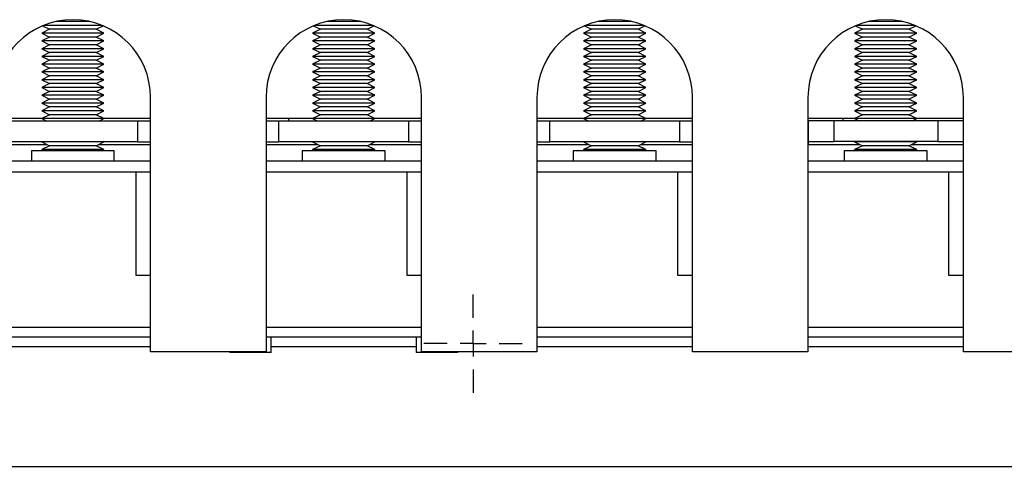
# Model space of a CAD drawing. Extents: x 89 to 295, y 55 to 285.
# Tile 4 of 27: x 179 to 198, y 75 to 84. Entities that reach past the tile are written whole.
import ezdxf

# ---------------------------------------------------------------- set-up
doc = ezdxf.new("R2010")
doc.units = 0
doc.linetypes.add('PHANTOM', pattern=[12.7, 6.35, -1.27, 1.27, -1.27, 1.27, -1.27])
doc.layers.get('0').update_dxf_attribs({"linetype": 'CONTINUOUS'})

# ---------------------------------------------------------------- blocks, each defined once
blk = doc.blocks.new('SW_CENTERMARKSYMBOL_242')
at = {"color": 0, "linetype": 'Continuous'}
for p, q in [((0, 0.5), (0, 0.95)), ((0, 0), (0, 0.25)), ((-0.5, 0), (-0.95, 0)), ((0, 0), (-0.25, 0)), ((0, 0), (0, -0.25)), ((0, 0), (0.25, 0)), ((0.5, 0), (0.95, 0)), ((0, -0.5), (0, -0.95))]:
    blk.add_line(p, q, dxfattribs=at)

msp = doc.modelspace()

# ---------------------------------------------------------------- linework, layer by layer
at = {"color": 7, "linetype": 'Continuous'}
for p, q in [((179.768, 83.446), (179.618, 83.371)), ((179.635, 83.513), (179.768, 83.446)), ((180.781, 83.521), (179.655, 83.521)), ((180.668, 83.446), (179.768, 83.446)), ((180.538, 83.596), (179.898, 83.596)), ((180.668, 83.446), (180.801, 83.513)), ((180.818, 83.371), (180.668, 83.446)), ((184.998, 83.446), (184.848, 83.371)), ((184.865, 83.513), (184.998, 83.446)), ((186.011, 83.521), (184.885, 83.521)), ((185.898, 83.446), (184.998, 83.446)), ((185.768, 83.596), (185.128, 83.596)), ((185.898, 83.446), (186.031, 83.513)), ((186.048, 83.371), (185.898, 83.446)), ((190.228, 83.446), (190.078, 83.371)), ((190.095, 83.513), (190.228, 83.446)), ((191.241, 83.521), (190.115, 83.521)), ((191.128, 83.446), (190.228, 83.446)), ((190.998, 83.596), (190.358, 83.596)), ((191.128, 83.446), (191.261, 83.513)), ((191.278, 83.371), (191.128, 83.446)), ((195.458, 83.446), (195.308, 83.371)), ((195.325, 83.513), (195.458, 83.446)), ((196.471, 83.521), (195.345, 83.521)), ((196.358, 83.446), (195.458, 83.446)), ((196.228, 83.596), (195.588, 83.596)), ((196.358, 83.446), (196.491, 83.513)), ((196.508, 83.371), (196.358, 83.446)), ((179.618, 83.371), (179.768, 83.296)), ((180.818, 83.371), (179.618, 83.371)), ((179.768, 83.296), (179.618, 83.221)), ((180.668, 83.296), (179.768, 83.296)), ((180.668, 83.296), (180.818, 83.371)), ((180.818, 83.221), (180.668, 83.296)), ((184.848, 83.371), (184.998, 83.296)), ((186.048, 83.371), (184.848, 83.371)), ((184.998, 83.296), (184.848, 83.221)), ((185.898, 83.296), (184.998, 83.296)), ((185.898, 83.296), (186.048, 83.371)), ((186.048, 83.221), (185.898, 83.296)), ((190.078, 83.371), (190.228, 83.296)), ((191.278, 83.371), (190.078, 83.371)), ((190.228, 83.296), (190.078, 83.221)), ((191.128, 83.296), (190.228, 83.296)), ((191.128, 83.296), (191.278, 83.371)), ((191.278, 83.221), (191.128, 83.296)), ((195.308, 83.371), (195.458, 83.296)), ((196.508, 83.371), (195.308, 83.371)), ((195.458, 83.296), (195.308, 83.221)), ((196.358, 83.296), (195.458, 83.296)), ((196.358, 83.296), (196.508, 83.371)), ((196.508, 83.221), (196.358, 83.296)), ((179.618, 83.221), (179.768, 83.146)), ((180.818, 83.221), (179.618, 83.221)), ((179.768, 83.146), (179.618, 83.071)), ((179.618, 83.071), (179.768, 82.996)), ((180.818, 83.071), (179.618, 83.071)), ((180.668, 83.146), (179.768, 83.146)), ((180.668, 83.146), (180.818, 83.221)), ((180.818, 83.071), (180.668, 83.146)), ((180.668, 82.996), (180.818, 83.071)), ((184.848, 83.221), (184.998, 83.146)), ((186.048, 83.221), (184.848, 83.221)), ((184.998, 83.146), (184.848, 83.071)), ((184.848, 83.071), (184.998, 82.996)), ((186.048, 83.071), (184.848, 83.071)), ((185.898, 83.146), (184.998, 83.146)), ((185.898, 83.146), (186.048, 83.221)), ((186.048, 83.071), (185.898, 83.146)), ((185.898, 82.996), (186.048, 83.071)), ((190.078, 83.221), (190.228, 83.146)), ((191.278, 83.221), (190.078, 83.221)), ((190.228, 83.146), (190.078, 83.071)), ((190.078, 83.071), (190.228, 82.996)), ((191.278, 83.071), (190.078, 83.071)), ((191.128, 83.146), (190.228, 83.146)), ((191.128, 83.146), (191.278, 83.221)), ((191.278, 83.071), (191.128, 83.146)), ((191.128, 82.996), (191.278, 83.071)), ((195.308, 83.221), (195.458, 83.146)), ((196.508, 83.221), (195.308, 83.221)), ((195.458, 83.146), (195.308, 83.071)), ((195.308, 83.071), (195.458, 82.996)), ((196.508, 83.071), (195.308, 83.071)), ((196.358, 83.146), (195.458, 83.146)), ((196.358, 83.146), (196.508, 83.221)), ((196.508, 83.071), (196.358, 83.146)), ((196.358, 82.996), (196.508, 83.071)), ((179.768, 82.996), (179.618, 82.921)), ((179.618, 82.921), (179.768, 82.846)), ((180.818, 82.921), (179.618, 82.921)), ((180.668, 82.996), (179.768, 82.996)), ((180.818, 82.921), (180.668, 82.996)), ((180.668, 82.846), (180.818, 82.921)), ((184.998, 82.996), (184.848, 82.921)), ((184.848, 82.921), (184.998, 82.846)), ((186.048, 82.921), (184.848, 82.921)), ((185.898, 82.996), (184.998, 82.996)), ((186.048, 82.921), (185.898, 82.996)), ((185.898, 82.846), (186.048, 82.921)), ((190.228, 82.996), (190.078, 82.921)), ((190.078, 82.921), (190.228, 82.846)), ((191.278, 82.921), (190.078, 82.921)), ((191.128, 82.996), (190.228, 82.996)), ((191.278, 82.921), (191.128, 82.996)), ((191.128, 82.846), (191.278, 82.921)), ((195.458, 82.996), (195.308, 82.921)), ((195.308, 82.921), (195.458, 82.846)), ((196.508, 82.921), (195.308, 82.921)), ((196.358, 82.996), (195.458, 82.996)), ((196.508, 82.921), (196.358, 82.996)), ((196.358, 82.846), (196.508, 82.921)), ((179.768, 82.846), (179.618, 82.771)), ((179.618, 82.771), (179.768, 82.696)), ((180.818, 82.771), (179.618, 82.771)), ((179.768, 82.696), (179.618, 82.621)), ((180.668, 82.846), (179.768, 82.846)), ((180.668, 82.696), (179.768, 82.696)), ((180.818, 82.771), (180.668, 82.846)), ((180.668, 82.696), (180.818, 82.771)), ((180.818, 82.621), (180.668, 82.696)), ((184.998, 82.846), (184.848, 82.771)), ((184.848, 82.771), (184.998, 82.696)), ((186.048, 82.771), (184.848, 82.771)), ((184.998, 82.696), (184.848, 82.621)), ((185.898, 82.846), (184.998, 82.846)), ((185.898, 82.696), (184.998, 82.696)), ((186.048, 82.771), (185.898, 82.846)), ((185.898, 82.696), (186.048, 82.771)), ((186.048, 82.621), (185.898, 82.696)), ((190.228, 82.846), (190.078, 82.771)), ((190.078, 82.771), (190.228, 82.696)), ((191.278, 82.771), (190.078, 82.771)), ((190.228, 82.696), (190.078, 82.621)), ((191.128, 82.846), (190.228, 82.846)), ((191.128, 82.696), (190.228, 82.696)), ((191.278, 82.771), (191.128, 82.846)), ((191.128, 82.696), (191.278, 82.771)), ((191.278, 82.621), (191.128, 82.696)), ((195.458, 82.846), (195.308, 82.771)), ((195.308, 82.771), (195.458, 82.696)), ((196.508, 82.771), (195.308, 82.771)), ((195.458, 82.696), (195.308, 82.621)), ((196.358, 82.846), (195.458, 82.846)), ((196.358, 82.696), (195.458, 82.696)), ((196.508, 82.771), (196.358, 82.846)), ((196.358, 82.696), (196.508, 82.771)), ((196.508, 82.621), (196.358, 82.696)), ((179.618, 82.621), (179.768, 82.546)), ((180.818, 82.621), (179.618, 82.621)), ((179.768, 82.546), (179.618, 82.471)), ((180.668, 82.546), (179.768, 82.546)), ((180.668, 82.546), (180.818, 82.621)), ((180.818, 82.471), (180.668, 82.546)), ((184.848, 82.621), (184.998, 82.546)), ((186.048, 82.621), (184.848, 82.621)), ((184.998, 82.546), (184.848, 82.471)), ((185.898, 82.546), (184.998, 82.546)), ((185.898, 82.546), (186.048, 82.621)), ((186.048, 82.471), (185.898, 82.546)), ((190.078, 82.621), (190.228, 82.546)), ((191.278, 82.621), (190.078, 82.621)), ((190.228, 82.546), (190.078, 82.471)), ((191.128, 82.546), (190.228, 82.546)), ((191.128, 82.546), (191.278, 82.621)), ((191.278, 82.471), (191.128, 82.546)), ((195.308, 82.621), (195.458, 82.546)), ((196.508, 82.621), (195.308, 82.621)), ((195.458, 82.546), (195.308, 82.471)), ((196.358, 82.546), (195.458, 82.546)), ((196.358, 82.546), (196.508, 82.621)), ((196.508, 82.471), (196.358, 82.546)), ((179.618, 82.471), (179.768, 82.396)), ((180.818, 82.471), (179.618, 82.471)), ((179.768, 82.396), (179.618, 82.321)), ((179.618, 82.321), (179.768, 82.246)), ((180.818, 82.321), (179.618, 82.321)), ((180.668, 82.396), (179.768, 82.396)), ((180.668, 82.396), (180.818, 82.471)), ((180.818, 82.321), (180.668, 82.396)), ((180.668, 82.246), (180.818, 82.321)), ((184.848, 82.471), (184.998, 82.396)), ((186.048, 82.471), (184.848, 82.471)), ((184.998, 82.396), (184.848, 82.321)), ((184.848, 82.321), (184.998, 82.246)), ((186.048, 82.321), (184.848, 82.321)), ((185.898, 82.396), (184.998, 82.396)), ((185.898, 82.396), (186.048, 82.471)), ((186.048, 82.321), (185.898, 82.396)), ((185.898, 82.246), (186.048, 82.321)), ((190.078, 82.471), (190.228, 82.396)), ((191.278, 82.471), (190.078, 82.471)), ((190.228, 82.396), (190.078, 82.321)), ((190.078, 82.321), (190.228, 82.246)), ((191.278, 82.321), (190.078, 82.321)), ((191.128, 82.396), (190.228, 82.396)), ((191.128, 82.396), (191.278, 82.471)), ((191.278, 82.321), (191.128, 82.396)), ((191.128, 82.246), (191.278, 82.321)), ((195.308, 82.471), (195.458, 82.396)), ((196.508, 82.471), (195.308, 82.471)), ((195.458, 82.396), (195.308, 82.321)), ((195.308, 82.321), (195.458, 82.246)), ((196.508, 82.321), (195.308, 82.321)), ((196.358, 82.396), (195.458, 82.396)), ((196.358, 82.396), (196.508, 82.471)), ((196.508, 82.321), (196.358, 82.396)), ((196.358, 82.246), (196.508, 82.321)), ((179.768, 82.246), (179.618, 82.171)), ((179.618, 82.171), (179.768, 82.096)), ((180.818, 82.171), (179.618, 82.171)), ((180.668, 82.246), (179.768, 82.246)), ((180.818, 82.171), (180.668, 82.246)), ((180.668, 82.096), (180.818, 82.171)), ((181.718, 77.222), (181.718, 82.131)), ((183.948, 82.131), (183.948, 77.222)), ((184.998, 82.246), (184.848, 82.171)), ((184.848, 82.171), (184.998, 82.096)), ((186.048, 82.171), (184.848, 82.171)), ((185.898, 82.246), (184.998, 82.246)), ((186.048, 82.171), (185.898, 82.246)), ((185.898, 82.096), (186.048, 82.171)), ((186.948, 77.222), (186.948, 82.131)), ((189.178, 82.131), (189.178, 77.222)), ((190.228, 82.246), (190.078, 82.171)), ((190.078, 82.171), (190.228, 82.096)), ((191.278, 82.171), (190.078, 82.171)), ((191.128, 82.246), (190.228, 82.246)), ((191.278, 82.171), (191.128, 82.246)), ((191.128, 82.096), (191.278, 82.171)), ((192.178, 77.222), (192.178, 82.131)), ((194.408, 82.131), (194.408, 77.222)), ((195.458, 82.246), (195.308, 82.171)), ((195.308, 82.171), (195.458, 82.096)), ((196.508, 82.171), (195.308, 82.171)), ((196.358, 82.246), (195.458, 82.246)), ((196.508, 82.171), (196.358, 82.246)), ((196.358, 82.096), (196.508, 82.171)), ((197.408, 77.222), (197.408, 82.131)), ((179.768, 82.096), (179.618, 82.021)), ((179.618, 82.021), (179.768, 81.946)), ((180.818, 82.021), (179.618, 82.021)), ((179.768, 81.946), (179.618, 81.871)), ((180.668, 82.096), (179.768, 82.096)), ((180.668, 81.946), (179.768, 81.946)), ((180.818, 82.021), (180.668, 82.096)), ((180.668, 81.946), (180.818, 82.021)), ((180.818, 81.871), (180.668, 81.946)), ((184.998, 82.096), (184.848, 82.021)), ((184.848, 82.021), (184.998, 81.946)), ((186.048, 82.021), (184.848, 82.021)), ((184.998, 81.946), (184.848, 81.871)), ((185.898, 82.096), (184.998, 82.096)), ((185.898, 81.946), (184.998, 81.946)), ((186.048, 82.021), (185.898, 82.096)), ((185.898, 81.946), (186.048, 82.021)), ((186.048, 81.871), (185.898, 81.946)), ((190.228, 82.096), (190.078, 82.021)), ((190.078, 82.021), (190.228, 81.946)), ((191.278, 82.021), (190.078, 82.021)), ((190.228, 81.946), (190.078, 81.871)), ((191.128, 82.096), (190.228, 82.096)), ((191.128, 81.946), (190.228, 81.946)), ((191.278, 82.021), (191.128, 82.096)), ((191.128, 81.946), (191.278, 82.021)), ((191.278, 81.871), (191.128, 81.946)), ((195.458, 82.096), (195.308, 82.021)), ((195.308, 82.021), (195.458, 81.946)), ((196.508, 82.021), (195.308, 82.021)), ((195.458, 81.946), (195.308, 81.871)), ((196.358, 82.096), (195.458, 82.096)), ((196.358, 81.946), (195.458, 81.946)), ((196.508, 82.021), (196.358, 82.096)), ((196.358, 81.946), (196.508, 82.021)), ((196.508, 81.871), (196.358, 81.946)), ((179.618, 81.871), (179.768, 81.796)), ((180.818, 81.871), (179.618, 81.871)), ((179.768, 81.796), (179.618, 81.721)), ((180.668, 81.796), (179.768, 81.796)), ((180.668, 81.796), (180.818, 81.871)), ((180.818, 81.721), (180.668, 81.796)), ((184.848, 81.871), (184.998, 81.796)), ((186.048, 81.871), (184.848, 81.871)), ((184.998, 81.796), (184.848, 81.721)), ((185.898, 81.796), (184.998, 81.796)), ((185.898, 81.796), (186.048, 81.871)), ((186.048, 81.721), (185.898, 81.796)), ((190.078, 81.871), (190.228, 81.796)), ((191.278, 81.871), (190.078, 81.871)), ((190.228, 81.796), (190.078, 81.721)), ((191.128, 81.796), (190.228, 81.796)), ((191.128, 81.796), (191.278, 81.871)), ((191.278, 81.721), (191.128, 81.796)), ((195.308, 81.871), (195.458, 81.796)), ((196.508, 81.871), (195.308, 81.871)), ((195.458, 81.796), (195.308, 81.721)), ((196.358, 81.796), (195.458, 81.796)), ((196.358, 81.796), (196.508, 81.871)), ((196.508, 81.721), (196.358, 81.796)), ((179.618, 81.721), (178.718, 81.721)), ((181.468, 81.671), (178.968, 81.671)), ((179.618, 81.721), (179.718, 81.671)), ((180.818, 81.721), (179.618, 81.721)), ((180.718, 81.671), (180.818, 81.721)), ((181.718, 81.721), (180.818, 81.721)), ((181.718, 81.671), (181.468, 81.671)), ((184.848, 81.721), (183.948, 81.721)), ((184.198, 81.671), (183.948, 81.671)), ((186.698, 81.671), (184.198, 81.671)), ((184.388, 81.671), (184.388, 81.721)), ((184.848, 81.721), (184.948, 81.671)), ((186.048, 81.721), (184.848, 81.721)), ((185.948, 81.671), (186.048, 81.721)), ((186.948, 81.721), (186.048, 81.721)), ((186.948, 81.671), (186.698, 81.671)), ((190.078, 81.721), (189.178, 81.721)), ((189.428, 81.671), (189.178, 81.671)), ((191.928, 81.671), (189.428, 81.671)), ((190.078, 81.721), (190.178, 81.671)), ((191.278, 81.721), (190.078, 81.721)), ((191.178, 81.671), (191.278, 81.721)), ((192.178, 81.721), (191.278, 81.721)), ((192.178, 81.671), (191.928, 81.671)), ((195.308, 81.721), (194.408, 81.721)), ((194.413, 81.676), (194.413, 81.276)), ((194.913, 81.676), (194.413, 81.676)), ((196.913, 81.676), (194.913, 81.676)), ((195.088, 81.676), (195.088, 81.721)), ((195.308, 81.721), (195.398, 81.676)), ((196.508, 81.721), (195.308, 81.721)), ((196.418, 81.676), (196.508, 81.721)), ((197.408, 81.721), (196.508, 81.721)), ((197.408, 81.676), (196.913, 81.676)), ((178.718, 81.221), (179.718, 81.221)), ((181.468, 81.271), (178.968, 81.271)), ((179.618, 81.271), (179.618, 81.271)), ((179.618, 81.271), (179.768, 81.196)), ((180.818, 81.271), (179.618, 81.271)), ((179.768, 81.196), (179.618, 81.121)), ((180.668, 81.196), (179.768, 81.196)), ((180.668, 81.196), (180.818, 81.271)), ((180.818, 81.121), (180.668, 81.196)), ((180.718, 81.221), (181.718, 81.221)), ((180.818, 81.271), (180.818, 81.271)), ((181.468, 81.271), (181.718, 81.271)), ((183.948, 81.271), (184.198, 81.271)), ((183.948, 81.221), (184.948, 81.221)), ((186.698, 81.271), (184.198, 81.271)), ((184.848, 81.271), (184.998, 81.196)), ((184.848, 81.271), (184.848, 81.271)), ((186.048, 81.271), (184.848, 81.271)), ((184.998, 81.196), (184.848, 81.121)), ((185.898, 81.196), (184.998, 81.196)), ((185.898, 81.196), (186.048, 81.271)), ((186.048, 81.121), (185.898, 81.196)), ((185.948, 81.221), (186.948, 81.221)), ((186.048, 81.271), (186.048, 81.271)), ((186.698, 81.271), (186.948, 81.271)), ((189.178, 81.271), (189.428, 81.271)), ((189.178, 81.221), (190.178, 81.221)), ((191.928, 81.271), (189.428, 81.271)), ((190.078, 81.271), (190.228, 81.196)), ((190.078, 81.271), (190.078, 81.271)), ((191.278, 81.271), (190.078, 81.271)), ((190.228, 81.196), (190.078, 81.121)), ((191.128, 81.196), (190.228, 81.196)), ((191.128, 81.196), (191.278, 81.271)), ((191.278, 81.121), (191.128, 81.196)), ((191.178, 81.221), (192.178, 81.221)), ((191.278, 81.271), (191.278, 81.271)), ((191.928, 81.271), (192.178, 81.271)), ((194.408, 81.221), (195.408, 81.221)), ((194.413, 81.276), (194.913, 81.276)), ((194.413, 81.276), (194.413, 81.221)), ((196.913, 81.276), (194.913, 81.276)), ((195.318, 81.276), (195.308, 81.271)), ((195.308, 81.271), (195.458, 81.196)), ((196.508, 81.271), (195.308, 81.271)), ((195.458, 81.196), (195.308, 81.121)), ((196.358, 81.196), (195.458, 81.196)), ((196.358, 81.196), (196.508, 81.271)), ((196.508, 81.121), (196.358, 81.196)), ((196.408, 81.221), (197.408, 81.221)), ((196.508, 81.271), (196.498, 81.276)), ((196.913, 81.276), (197.408, 81.276)), ((179.418, 81.096), (179.418, 80.896)), ((181.018, 81.096), (179.418, 81.096)), ((179.618, 81.121), (179.618, 81.096)), ((180.818, 81.121), (179.618, 81.121)), ((180.818, 81.096), (180.818, 81.121)), ((181.018, 80.896), (181.018, 81.096)), ((184.648, 81.096), (184.648, 80.896)), ((186.248, 81.096), (184.648, 81.096)), ((184.848, 81.121), (184.848, 81.096)), ((186.048, 81.121), (184.848, 81.121)), ((186.048, 81.096), (186.048, 81.121)), ((186.248, 80.896), (186.248, 81.096)), ((189.878, 81.096), (189.878, 80.896)), ((191.478, 81.096), (189.878, 81.096)), ((190.078, 81.121), (190.078, 81.096)), ((191.278, 81.121), (190.078, 81.121)), ((191.278, 81.096), (191.278, 81.121)), ((191.478, 80.896), (191.478, 81.096)), ((195.108, 81.096), (195.108, 80.896)), ((196.708, 81.096), (195.108, 81.096)), ((195.308, 81.121), (195.308, 81.096)), ((196.508, 81.121), (195.308, 81.121)), ((196.508, 81.096), (196.508, 81.121)), ((196.708, 80.896), (196.708, 81.096)), ((181.718, 80.896), (178.718, 80.896)), ((186.948, 80.896), (183.948, 80.896)), ((192.178, 80.896), (189.178, 80.896)), ((197.408, 80.896), (194.408, 80.896)), ((178.718, 80.696), (181.433, 80.696)), ((181.433, 80.696), (181.433, 78.696)), ((181.433, 80.696), (181.718, 80.696)), ((183.948, 80.696), (186.663, 80.696)), ((186.663, 80.696), (186.663, 78.696)), ((186.663, 80.696), (186.948, 80.696)), ((189.178, 80.696), (191.893, 80.696)), ((191.893, 80.696), (191.893, 78.696)), ((191.893, 80.696), (192.178, 80.696)), ((194.408, 80.696), (197.123, 80.696)), ((197.123, 80.696), (197.123, 78.696)), ((197.123, 80.696), (197.408, 80.696)), ((181.433, 78.696), (181.718, 78.696)), ((186.663, 78.696), (186.948, 78.696)), ((191.893, 78.696), (192.178, 78.696)), ((197.123, 78.696), (197.408, 78.696)), ((178.718, 77.696), (181.718, 77.696)), ((183.948, 77.696), (186.948, 77.696)), ((189.178, 77.696), (192.178, 77.696)), ((194.408, 77.696), (197.408, 77.696)), ((178.718, 77.506), (181.718, 77.506)), ((183.948, 77.506), (186.948, 77.506)), ((184.048, 77.206), (184.048, 77.506)), ((186.848, 77.506), (186.848, 77.206)), ((189.178, 77.506), (192.178, 77.506)), ((194.408, 77.506), (197.408, 77.506)), ((181.718, 77.222), (183.948, 77.222)), ((181.718, 77.22), (181.718, 77.222)), ((183.948, 77.22), (181.718, 77.22)), ((183.248, 77.22), (183.248, 77.206)), ((183.648, 77.206), (183.248, 77.206)), ((184.048, 77.206), (183.648, 77.206)), ((183.948, 77.222), (183.948, 77.22)), ((187.248, 77.206), (186.848, 77.206)), ((186.948, 77.222), (189.178, 77.222)), ((186.948, 77.22), (186.948, 77.222)), ((189.178, 77.22), (186.948, 77.22)), ((187.648, 77.206), (187.248, 77.206)), ((187.648, 77.206), (187.648, 77.22)), ((189.178, 77.222), (189.178, 77.22)), ((192.178, 77.222), (194.408, 77.222)), ((192.178, 77.22), (192.178, 77.222)), ((194.408, 77.22), (192.178, 77.22)), ((194.408, 77.222), (194.408, 77.22)), ((197.408, 77.222), (199.638, 77.222)), ((197.408, 77.22), (197.408, 77.222)), ((199.638, 77.22), (197.408, 77.22)), ((174.243, 75.006), (201.744, 75.006))]:
    msp.add_line(p, q, dxfattribs=at)
at = {"color": 58, "linetype": 'PHANTOM'}
for p, q in [((181.468, 81.671), (181.468, 81.271)), ((184.198, 81.271), (184.198, 81.671)), ((186.698, 81.671), (186.698, 81.271)), ((189.428, 81.271), (189.428, 81.671)), ((191.928, 81.671), (191.928, 81.271)), ((194.913, 81.276), (194.913, 81.676)), ((196.913, 81.676), (196.913, 81.276)), ((181.718, 77.316), (178.718, 77.316)), ((186.848, 77.316), (184.048, 77.316)), ((192.178, 77.316), (189.178, 77.316)), ((197.408, 77.316), (194.408, 77.316))]:
    msp.add_line(p, q, dxfattribs=at)
at = {"color": 7, "linetype": 'Continuous'}
for centre in [(180.218, 82.131), (185.448, 82.131), (190.678, 82.131), (195.908, 82.131)]:
    msp.add_arc(centre, 1.5, 0, 180, dxfattribs=at)

# ---------------------------------------------------------------- block references
msp.add_blockref('SW_CENTERMARKSYMBOL_242', (187.945, 77.376), dxfattribs=at)

doc.saveas('drawing.dxf')
